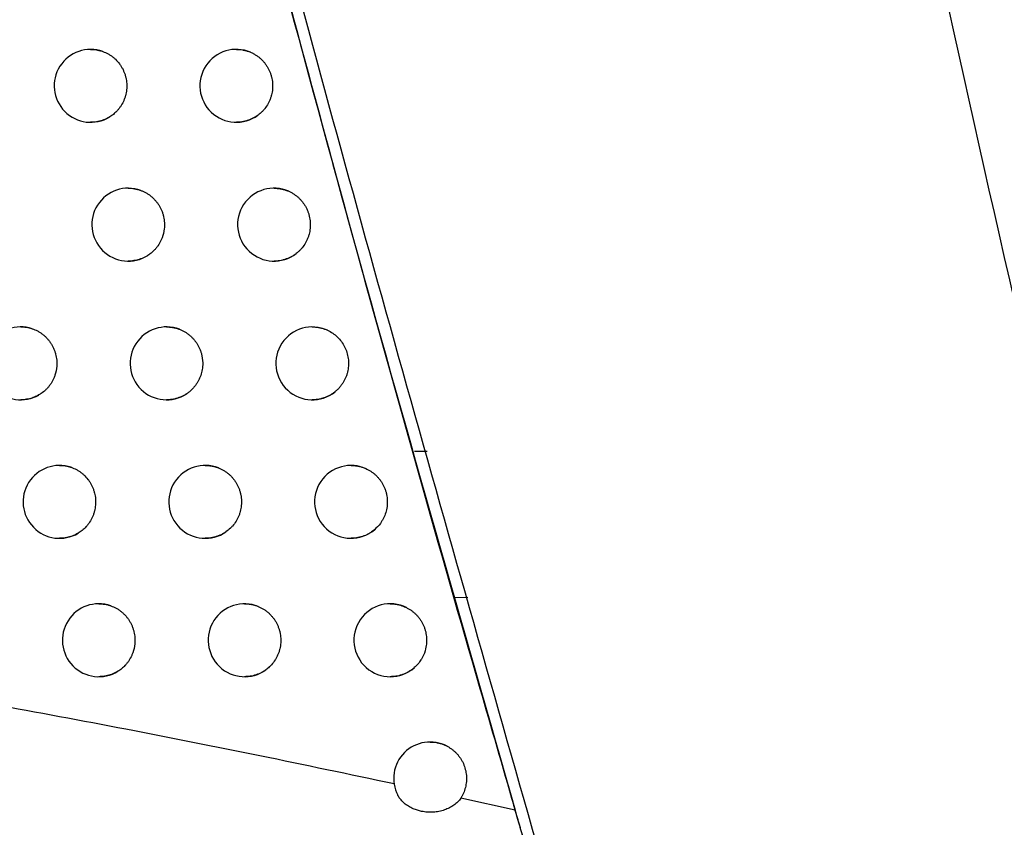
# Model space of a CAD drawing. Header units: millimetres. Extents: x -0.201 to 0.721, y -0.195 to 0.483.
# Tile 143 of 188: x 0.277 to 0.291, y 0.108 to 0.119. Entities that reach past the tile are written whole.
import ezdxf

# ---------------------------------------------------------------- set-up
doc = ezdxf.new("R2010")
doc.units = ezdxf.units.MM

msp = doc.modelspace()

# ---------------------------------------------------------------- linework, layer by layer
at = {"color": 7, "linetype": 'Continuous', "lineweight": 25}
for p, q in [((0.282599, 0.113187), (0.282774, 0.113188)), ((0.283152, 0.111181), (0.283332, 0.111184)), ((0.28398, 0.108264), (0.283233, 0.108427))]:
    msp.add_line(p, q, dxfattribs=at)
for centre, radius, start, end in [((0.278154, 0.118199), 0.0005000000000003, 70.478979, 301.635888), ((0.280154, 0.118199), 0.0005, 66.932965, 306.230404), ((0.278671, 0.116295), 0.0005, 69.883685, 302.608176), ((0.280671, 0.116295), 0.0005, 66.124962, 307.404233), ((0.277196, 0.114392), 0.0005, 72.022951, 299.777737), ((0.279196, 0.114392), 0.0004999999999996, 69.251924, 303.615445), ((0.281196, 0.114392), 0.0005000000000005, 65.263856, 308.628179), ((0.277727, 0.112492), 0.0004999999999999, 71.512085, 300.671854), ((0.279727, 0.112492), 0.0005, 68.581297, 304.659744), ((0.281727, 0.112492), 0.0005, 64.345384, 309.906084), ((0.278267, 0.110594), 0.0005, 70.97091, 301.595292), ((0.280267, 0.110594), 0.0005, 67.869175, 305.743342), ((0.282267, 0.110594), 0.0004999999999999, 63.364736, 311.242322), ((0.282813, 0.108698), 0.0004999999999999, 62.316445, 207.444003)]:
    msp.add_arc(centre, radius, start, end, dxfattribs=at)
for points, knots in [([(0.2999916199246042, 0.0810056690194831), (0.2990475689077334, 0.0841585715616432), (0.2971384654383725, 0.0905345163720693), (0.2945060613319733, 0.1002047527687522), (0.2920358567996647, 0.109998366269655), (0.2897658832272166, 0.1198475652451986), (0.2876940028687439, 0.1297388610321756), (0.2858216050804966, 0.1396656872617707), (0.2841483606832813, 0.1496265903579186), (0.2826752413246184, 0.1596260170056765), (0.2811181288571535, 0.1719227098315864), (0.2796582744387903, 0.1865373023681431), (0.2785527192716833, 0.203495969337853), (0.2779812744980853, 0.2205161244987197), (0.2780897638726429, 0.2318817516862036), (0.2781440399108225, 0.2375678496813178)], [0, 0, 0, 0, 0.062201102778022, 0.1257859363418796, 0.1893965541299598, 0.2530847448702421, 0.3167987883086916, 0.3803835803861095, 0.4439938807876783, 0.5076814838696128, 0.5713950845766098, 0.6782397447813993, 0.7852056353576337, 0.8925407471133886, 1, 1, 1, 1]), ([(0.2822112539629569, 0.2355331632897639), (0.2821744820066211, 0.2322850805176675), (0.2820996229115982, 0.2256727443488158), (0.2822386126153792, 0.2156943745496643), (0.2825701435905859, 0.2055992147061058), (0.2831114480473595, 0.1955059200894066), (0.2838571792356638, 0.1854271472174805), (0.284807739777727, 0.1753698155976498), (0.2859623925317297, 0.1653353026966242), (0.2873220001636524, 0.1553194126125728), (0.2891902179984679, 0.1433895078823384), (0.2917252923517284, 0.1295738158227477), (0.2951351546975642, 0.1139107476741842), (0.2990207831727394, 0.0983278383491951), (0.3020386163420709, 0.0880436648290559), (0.3035483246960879, 0.0828988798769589)], [0, 0, 0, 0, 0.0629734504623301, 0.1281992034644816, 0.1934519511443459, 0.2587859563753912, 0.324147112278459, 0.389372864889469, 0.4546256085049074, 0.5199596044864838, 0.58532075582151, 0.6887198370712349, 0.7922265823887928, 0.8960587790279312, 1, 1, 1, 1]), ([(0.2842769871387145, 0.1077948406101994), (0.2830446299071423, 0.1121191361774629), (0.2805789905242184, 0.1207709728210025), (0.2774495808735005, 0.1333983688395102), (0.2747030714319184, 0.1456206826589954), (0.2731866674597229, 0.1535019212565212), (0.2724282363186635, 0.1574437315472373)], [0, 0, 0, 0, 0.2640831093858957, 0.5283644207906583, 0.7641109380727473, 0.9999999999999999, 0.9999999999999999, 0.9999999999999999, 0.9999999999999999]), ([(0.2726843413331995, 0.1552704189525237), (0.27340486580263, 0.1515972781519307), (0.2748636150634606, 0.1441607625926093), (0.2774187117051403, 0.1328855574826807), (0.2802769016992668, 0.1214370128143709), (0.2825381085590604, 0.1132217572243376), (0.283805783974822, 0.1088630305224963), (0.2839610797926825, 0.108329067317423)], [0, 0, 0, 0, 0.2325905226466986, 0.4708948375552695, 0.7181075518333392, 0.9654669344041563, 1, 1, 1, 1]), ([(0.2765214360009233, 0.1369194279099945), (0.2775712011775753, 0.132492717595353), (0.2792347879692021, 0.1254776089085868), (0.2817783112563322, 0.1159382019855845), (0.2832460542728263, 0.1108223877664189), (0.2839800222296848, 0.1082641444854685)], [0, 0, 0, 0, 0.4609146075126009, 0.7304218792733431, 1, 1, 1, 1]), ([(0.2781543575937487, 0.1186990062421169), (0.2781675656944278, 0.1186987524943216), (0.278195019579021, 0.1186982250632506), (0.2782367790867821, 0.1186928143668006), (0.2782795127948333, 0.1186840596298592), (0.2783074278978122, 0.1186749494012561), (0.2783214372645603, 0.1186703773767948)], [0, 0, 0, 0, 0.2330456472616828, 0.4844003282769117, 0.7412431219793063, 1, 1, 1, 1]), ([(0.2783214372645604, 0.1186703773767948), (0.2783464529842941, 0.1186601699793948), (0.2783843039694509, 0.1186447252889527), (0.278431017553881, 0.1186155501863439), (0.278464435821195, 0.1185908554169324), (0.2785058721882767, 0.1185543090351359), (0.2785427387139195, 0.1185125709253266), (0.2785740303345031, 0.1184666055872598), (0.2785945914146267, 0.1184302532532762), (0.2786120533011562, 0.1183924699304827), (0.2786265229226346, 0.1183529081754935), (0.2786376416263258, 0.1183123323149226), (0.2786453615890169, 0.1182711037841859), (0.2786496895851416, 0.1182295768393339), (0.2786506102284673, 0.1181873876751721), (0.2786471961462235, 0.1181316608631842), (0.2786369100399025, 0.1180765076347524), (0.2786200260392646, 0.1180233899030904), (0.2785987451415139, 0.1179718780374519), (0.2785712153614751, 0.1179234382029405), (0.2785381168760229, 0.1178791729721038), (0.2785129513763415, 0.1178508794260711), (0.2784813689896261, 0.1178203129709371), (0.2784502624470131, 0.117795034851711), (0.2784250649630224, 0.1177788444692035), (0.2784166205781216, 0.1177734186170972)], [0, 0, 0, 0, 0.0731840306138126, 0.1107338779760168, 0.1485599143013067, 0.1851890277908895, 0.259290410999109, 0.2971154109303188, 0.3337541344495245, 0.3706489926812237, 0.4079404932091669, 0.4457752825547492, 0.4824253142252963, 0.5193316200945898, 0.5566348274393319, 0.5944817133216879, 0.6677168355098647, 0.7052927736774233, 0.7431451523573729, 0.8166401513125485, 0.8539451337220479, 0.8917943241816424, 0.9186484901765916, 0.9727368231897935, 1, 1, 1, 1]), ([(0.2801543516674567, 0.1186990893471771), (0.2801682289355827, 0.1186987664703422), (0.2801963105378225, 0.1186981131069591), (0.280238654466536, 0.1186925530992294), (0.2802811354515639, 0.1186834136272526), (0.2803185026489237, 0.1186720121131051), (0.2803411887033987, 0.1186628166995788), (0.2803502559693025, 0.1186591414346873)], [0, 0, 0, 0, 0.2072455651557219, 0.4193755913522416, 0.6361670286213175, 0.8545815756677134, 1, 1, 1, 1]), ([(0.2803502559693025, 0.1186591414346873), (0.2803625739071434, 0.1186535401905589), (0.280387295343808, 0.1186422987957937), (0.2804227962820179, 0.1186213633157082), (0.2804569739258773, 0.1185973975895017), (0.280488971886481, 0.1185705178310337), (0.2805184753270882, 0.1185411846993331), (0.2805453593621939, 0.1185096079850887), (0.2805698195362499, 0.1184754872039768), (0.2805913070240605, 0.1184394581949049), (0.2806096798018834, 0.1184018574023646), (0.2806248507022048, 0.1183630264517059), (0.280636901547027, 0.1183226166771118), (0.2806455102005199, 0.1182814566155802), (0.2806524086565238, 0.118225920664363), (0.280652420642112, 0.1181696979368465), (0.2806454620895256, 0.1181142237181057), (0.2806368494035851, 0.1180733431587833), (0.2806249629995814, 0.1180334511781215), (0.2806096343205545, 0.1179942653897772), (0.2805850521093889, 0.1179443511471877), (0.2805543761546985, 0.1178977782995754), (0.2805183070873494, 0.1178558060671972), (0.2804867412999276, 0.1178244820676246), (0.2804627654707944, 0.1178058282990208), (0.2804498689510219, 0.1177957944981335)], [0, 0, 0, 0, 0.0389950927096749, 0.0782610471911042, 0.1183811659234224, 0.158796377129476, 0.1979327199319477, 0.2373426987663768, 0.2771764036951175, 0.3175904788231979, 0.3567372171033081, 0.3961576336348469, 0.436001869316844, 0.4764266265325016, 0.5154427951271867, 0.5948005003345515, 0.635236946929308, 0.6742560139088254, 0.713546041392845, 0.753690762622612, 0.7941308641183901, 0.8723603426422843, 0.9124992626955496, 0.9529336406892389, 1, 1, 1, 1]), ([(0.2784166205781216, 0.1177734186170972), (0.2784055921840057, 0.1177669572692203), (0.278383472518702, 0.1177539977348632), (0.2783483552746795, 0.1177377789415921), (0.2783118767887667, 0.1177240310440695), (0.27827321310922, 0.1177128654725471), (0.2782326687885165, 0.1177047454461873), (0.2781926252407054, 0.1176998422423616), (0.2781664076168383, 0.1176995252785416), (0.2781543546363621, 0.1176993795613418)], [0, 0, 0, 0, 0.1383770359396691, 0.2775430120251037, 0.4191570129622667, 0.561604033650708, 0.7146992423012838, 0.8688392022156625, 1, 1, 1, 1]), ([(0.2804498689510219, 0.1177957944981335), (0.2804418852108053, 0.1177901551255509), (0.2804225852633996, 0.1177765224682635), (0.2803901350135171, 0.1177575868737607), (0.2803523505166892, 0.1177393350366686), (0.2803127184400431, 0.1177242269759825), (0.2802718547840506, 0.1177124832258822), (0.2802302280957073, 0.1177043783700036), (0.2801910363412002, 0.1176997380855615), (0.2801656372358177, 0.1176995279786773), (0.2801543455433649, 0.1176994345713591)], [0, 0, 0, 0, 0.0924115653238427, 0.2233963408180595, 0.3552675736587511, 0.4899142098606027, 0.625511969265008, 0.7586513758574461, 0.8927035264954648, 1, 1, 1, 1]), ([(0.2786712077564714, 0.1167946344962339), (0.2786846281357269, 0.1167943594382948), (0.2787123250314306, 0.1167937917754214), (0.2787543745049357, 0.1167883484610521), (0.2787971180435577, 0.1167792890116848), (0.2788266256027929, 0.1167702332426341), (0.2788418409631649, 0.1167647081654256), (0.278843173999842, 0.1167642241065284)], [0, 0, 0, 0, 0.229803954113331, 0.4742679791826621, 0.7241106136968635, 0.9758289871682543, 1, 1, 1, 1]), ([(0.278843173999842, 0.1167642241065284), (0.2788556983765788, 0.1167592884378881), (0.2788808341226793, 0.1167493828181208), (0.2789171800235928, 0.1167303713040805), (0.278952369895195, 0.1167082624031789), (0.278985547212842, 0.1166831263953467), (0.2790163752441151, 0.1166554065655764), (0.2790447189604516, 0.1166253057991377), (0.2790707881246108, 0.1165925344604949), (0.279094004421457, 0.1165576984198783), (0.2791142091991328, 0.1165211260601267), (0.2791312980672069, 0.116483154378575), (0.2791453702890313, 0.1164434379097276), (0.2791560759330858, 0.1164027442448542), (0.2791633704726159, 0.1163614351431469), (0.2791672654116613, 0.1163198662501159), (0.2791677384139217, 0.1162776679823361), (0.2791627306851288, 0.1162079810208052), (0.279146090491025, 0.1161391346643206), (0.2791135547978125, 0.1160628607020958), (0.2790854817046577, 0.11601471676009), (0.2790518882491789, 0.1159707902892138), (0.2790210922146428, 0.1159370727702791), (0.2789844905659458, 0.1159035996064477), (0.2789553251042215, 0.1158835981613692), (0.2789406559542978, 0.1158735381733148)], [0, 0, 0, 0, 0.0369579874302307, 0.0741726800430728, 0.1121969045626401, 0.1505008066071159, 0.1875926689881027, 0.2249438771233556, 0.2626966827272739, 0.3009995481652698, 0.3381009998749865, 0.3754618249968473, 0.4132243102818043, 0.4515369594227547, 0.4886494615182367, 0.5260214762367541, 0.5637954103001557, 0.6021198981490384, 0.7141291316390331, 0.7524587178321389, 0.8266092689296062, 0.864655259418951, 0.9029812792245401, 0.9512031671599, 1, 1, 1, 1]), ([(0.2806712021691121, 0.1167947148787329), (0.2806852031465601, 0.1167943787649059), (0.2807133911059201, 0.1167937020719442), (0.280755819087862, 0.1167881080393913), (0.2807982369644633, 0.1167789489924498), (0.2808377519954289, 0.116766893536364), (0.2808624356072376, 0.1167565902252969), (0.2808735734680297, 0.1167519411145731)], [0, 0, 0, 0, 0.2020218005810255, 0.4067274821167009, 0.6159301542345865, 0.8266981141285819, 1, 1, 1, 1]), ([(0.2808735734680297, 0.1167519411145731), (0.2808858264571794, 0.1167461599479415), (0.2809104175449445, 0.1167345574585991), (0.2809456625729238, 0.1167131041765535), (0.2809795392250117, 0.1166886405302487), (0.2810111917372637, 0.1166612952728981), (0.2810403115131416, 0.1166315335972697), (0.2810667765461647, 0.1165995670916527), (0.2810907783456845, 0.1165650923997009), (0.2811117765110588, 0.1165287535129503), (0.2811296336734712, 0.1164908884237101), (0.2811442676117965, 0.1164518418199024), (0.2811557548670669, 0.1164112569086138), (0.2811664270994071, 0.1163564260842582), (0.2811702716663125, 0.1163003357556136), (0.2811671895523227, 0.1162444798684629), (0.2811613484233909, 0.1162027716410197), (0.2811521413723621, 0.1161620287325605), (0.2811396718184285, 0.1161223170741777), (0.2811237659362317, 0.1160833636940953), (0.2810984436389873, 0.1160338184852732), (0.2810670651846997, 0.1159877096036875), (0.2810303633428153, 0.115946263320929), (0.2810024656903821, 0.1159194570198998), (0.2809831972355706, 0.1159041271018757), (0.2809749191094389, 0.1158975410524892)], [0, 0, 0, 0, 0.0396543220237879, 0.0795840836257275, 0.120382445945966, 0.1614808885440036, 0.2012788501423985, 0.2413550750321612, 0.2818621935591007, 0.3229595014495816, 0.3627678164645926, 0.4028544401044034, 0.4433720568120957, 0.484480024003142, 0.5640366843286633, 0.6048558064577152, 0.6459751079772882, 0.6856524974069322, 0.7256054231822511, 0.7664274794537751, 0.8075499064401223, 0.8870985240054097, 0.9279142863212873, 0.9690304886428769, 1, 1, 1, 1]), ([(0.2789406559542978, 0.1158735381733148), (0.2789291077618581, 0.1158665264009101), (0.2789059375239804, 0.1158524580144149), (0.2788689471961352, 0.115834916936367), (0.2788303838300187, 0.1158201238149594), (0.2787902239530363, 0.1158084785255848), (0.2787489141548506, 0.1158002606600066), (0.2787090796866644, 0.1157954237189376), (0.2786830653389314, 0.1157951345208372), (0.278671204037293, 0.1157950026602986)], [0, 0, 0, 0, 0.141899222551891, 0.2847059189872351, 0.4303424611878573, 0.5769453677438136, 0.7253526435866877, 0.8747739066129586, 1, 1, 1, 1]), ([(0.2809749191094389, 0.1158975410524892), (0.2809641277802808, 0.1158896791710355), (0.2809421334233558, 0.1158736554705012), (0.2809065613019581, 0.1158529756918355), (0.2808687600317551, 0.1158347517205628), (0.2808291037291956, 0.1158196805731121), (0.2807882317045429, 0.1158079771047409), (0.2807466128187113, 0.1157999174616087), (0.280707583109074, 0.115795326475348), (0.2806823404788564, 0.1157951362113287), (0.280671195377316, 0.1157950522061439)], [0, 0, 0, 0, 0.122249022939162, 0.2491619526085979, 0.3769351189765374, 0.5074028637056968, 0.6387945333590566, 0.7676649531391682, 0.8974196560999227, 1, 1, 1, 1]), ([(0.2771955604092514, 0.114892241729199), (0.2772074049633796, 0.114892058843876), (0.2772325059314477, 0.11489167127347), (0.2772709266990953, 0.1148871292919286), (0.2773107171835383, 0.114879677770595), (0.2773367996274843, 0.1148718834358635), (0.2773498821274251, 0.1148679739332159)], [0, 0, 0, 0, 0.2269336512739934, 0.4809175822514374, 0.7396372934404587, 1, 1, 1, 1]), ([(0.2773498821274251, 0.1148679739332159), (0.2773750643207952, 0.1148584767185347), (0.2774131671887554, 0.1148441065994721), (0.2774604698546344, 0.1148162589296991), (0.2774944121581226, 0.114792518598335), (0.2775260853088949, 0.1147660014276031), (0.2775553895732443, 0.1147370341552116), (0.2775825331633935, 0.1147053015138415), (0.2776069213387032, 0.1146713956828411), (0.2776283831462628, 0.1146356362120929), (0.2776468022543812, 0.1145983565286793), (0.2776622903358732, 0.1145592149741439), (0.2776744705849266, 0.1145189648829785), (0.2776832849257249, 0.1144779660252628), (0.2776887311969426, 0.1144365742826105), (0.2776908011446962, 0.1143944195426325), (0.2776884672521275, 0.1143245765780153), (0.2776745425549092, 0.1142551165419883), (0.2776450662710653, 0.1141775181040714), (0.2776189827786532, 0.1141282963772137), (0.2775872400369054, 0.1140831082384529), (0.2775614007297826, 0.1140522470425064), (0.2775253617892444, 0.1140157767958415), (0.2774865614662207, 0.1139841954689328), (0.2774546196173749, 0.1139648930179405), (0.2774438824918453, 0.1139584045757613)], [0, 0, 0, 0, 0.0712732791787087, 0.1078427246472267, 0.1446811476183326, 0.1803539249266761, 0.2162761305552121, 0.2525845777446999, 0.2894220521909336, 0.325103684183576, 0.3610347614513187, 0.3973521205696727, 0.4341985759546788, 0.4698912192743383, 0.505833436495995, 0.5421621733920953, 0.5790203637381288, 0.6867475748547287, 0.7236117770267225, 0.7951903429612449, 0.8315225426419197, 0.8683847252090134, 0.9009145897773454, 0.9666928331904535, 1, 1, 1, 1]), ([(0.2791955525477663, 0.1148923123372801), (0.2792091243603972, 0.1148920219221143), (0.2792369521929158, 0.1148914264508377), (0.2792791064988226, 0.1148859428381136), (0.2793217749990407, 0.1148768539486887), (0.2793529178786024, 0.1148673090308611), (0.2793697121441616, 0.1148610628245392), (0.2793726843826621, 0.1148599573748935)], [0, 0, 0, 0, 0.2253224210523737, 0.4620042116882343, 0.7038921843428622, 0.9475950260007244, 1, 1, 1, 1]), ([(0.279372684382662, 0.1148599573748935), (0.279385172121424, 0.1148548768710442), (0.2794102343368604, 0.1148446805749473), (0.2794464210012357, 0.114825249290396), (0.2794814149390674, 0.1148027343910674), (0.2795143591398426, 0.1147772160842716), (0.279544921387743, 0.1147491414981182), (0.2795729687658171, 0.1147187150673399), (0.2795987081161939, 0.1146856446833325), (0.2796215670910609, 0.1146505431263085), (0.2796413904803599, 0.1146137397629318), (0.2796580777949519, 0.1145755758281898), (0.2796717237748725, 0.1145356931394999), (0.2796887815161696, 0.1144679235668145), (0.2796945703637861, 0.1143971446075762), (0.2796887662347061, 0.1143278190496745), (0.2796795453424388, 0.1142727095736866), (0.2796635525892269, 0.1142190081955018), (0.2796411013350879, 0.1141680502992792), (0.2796211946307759, 0.1141314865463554), (0.2795984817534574, 0.1140969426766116), (0.2795727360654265, 0.1140641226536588), (0.2795432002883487, 0.1140325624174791), (0.2795099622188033, 0.1140025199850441), (0.2794849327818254, 0.113984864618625), (0.2794723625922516, 0.1139759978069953)], [0, 0, 0, 0, 0.0374485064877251, 0.0751571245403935, 0.1136860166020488, 0.1524982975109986, 0.1900824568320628, 0.227929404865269, 0.2661832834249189, 0.3049945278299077, 0.3425882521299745, 0.3804447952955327, 0.4187083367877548, 0.4575293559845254, 0.571009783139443, 0.6098423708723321, 0.6473150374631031, 0.7235337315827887, 0.762371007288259, 0.7999752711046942, 0.8378426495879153, 0.876117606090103, 0.9149509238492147, 0.9572869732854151, 1, 1, 1, 1]), ([(0.2811955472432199, 0.1148923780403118), (0.2811955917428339, 0.1148923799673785), (0.2812096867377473, 0.1148929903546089), (0.2812380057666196, 0.1148908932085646), (0.2812804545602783, 0.1148858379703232), (0.2813228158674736, 0.1148765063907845), (0.2813646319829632, 0.1148637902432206), (0.2813914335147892, 0.1148522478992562), (0.28140476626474, 0.1148465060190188)], [0, 0, 0, 0, 0.0006207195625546, 0.1966093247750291, 0.3939653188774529, 0.5956555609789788, 0.7988539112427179, 1, 1, 1, 1]), ([(0.28140476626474, 0.1148465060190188), (0.281428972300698, 0.114833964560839), (0.2814655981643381, 0.1148149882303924), (0.2815098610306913, 0.1147815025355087), (0.2815411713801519, 0.1147537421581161), (0.2815794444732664, 0.1147134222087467), (0.2816126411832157, 0.1146683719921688), (0.2816398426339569, 0.1146196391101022), (0.2816629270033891, 0.1145687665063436), (0.2816796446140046, 0.1145151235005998), (0.2816895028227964, 0.114460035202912), (0.2816947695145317, 0.1144043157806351), (0.2816931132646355, 0.1143481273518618), (0.2816845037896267, 0.1142928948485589), (0.2816746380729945, 0.1142522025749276), (0.2816615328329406, 0.1142126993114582), (0.2816450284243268, 0.1141740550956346), (0.2816249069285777, 0.1141361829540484), (0.2816011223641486, 0.1140994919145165), (0.2815734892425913, 0.1140643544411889), (0.2815425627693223, 0.1140312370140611), (0.2815193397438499, 0.1140116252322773), (0.2815076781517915, 0.1140017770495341)], [0, 0, 0, 0, 0.080967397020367, 0.1225108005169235, 0.1643597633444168, 0.2048845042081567, 0.2868668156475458, 0.3287146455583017, 0.3692496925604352, 0.451252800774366, 0.4931112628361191, 0.5336564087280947, 0.6156802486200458, 0.6575496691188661, 0.6980967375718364, 0.7389274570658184, 0.7801975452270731, 0.8220695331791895, 0.865629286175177, 0.9095416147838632, 0.954575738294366, 1, 1, 1, 1]), ([(0.2774438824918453, 0.1139584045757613), (0.2774339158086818, 0.1139529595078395), (0.2774139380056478, 0.1139420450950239), (0.2773825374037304, 0.11392826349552), (0.2773501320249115, 0.1139164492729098), (0.2773143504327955, 0.1139061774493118), (0.2772752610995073, 0.1138982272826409), (0.2772347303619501, 0.1138931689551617), (0.2772080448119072, 0.1138927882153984), (0.277195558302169, 0.1138926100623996)], [0, 0, 0, 0, 0.1306314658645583, 0.2618453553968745, 0.3948506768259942, 0.528461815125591, 0.6915006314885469, 0.8556492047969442, 1, 1, 1, 1]), ([(0.2794723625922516, 0.1139759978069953), (0.2794709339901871, 0.1139750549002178), (0.2794579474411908, 0.113966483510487), (0.2794325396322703, 0.1139514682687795), (0.2793947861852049, 0.1139331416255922), (0.279355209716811, 0.1139179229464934), (0.2793143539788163, 0.1139060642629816), (0.2792726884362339, 0.1138978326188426), (0.2792330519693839, 0.1138930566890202), (0.2792072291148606, 0.1138927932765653), (0.2791955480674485, 0.1138926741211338)], [0, 0, 0, 0, 0.0174419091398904, 0.1585537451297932, 0.300616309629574, 0.4456516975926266, 0.5917043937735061, 0.7355472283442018, 0.8803739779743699, 1, 1, 1, 1]), ([(0.2815076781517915, 0.1140017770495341), (0.2814940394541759, 0.1139915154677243), (0.2814693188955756, 0.1139729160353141), (0.2814305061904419, 0.1139504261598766), (0.2813926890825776, 0.113932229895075), (0.2813530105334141, 0.1139171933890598), (0.2813121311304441, 0.1139055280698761), (0.2812705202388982, 0.1138975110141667), (0.2812316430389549, 0.1138929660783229), (0.2812065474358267, 0.113892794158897), (0.2811955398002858, 0.1138927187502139)], [0, 0, 0, 0, 0.1512893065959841, 0.274216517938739, 0.3979781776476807, 0.5243547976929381, 0.6516284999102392, 0.7763326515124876, 0.9018932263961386, 0.9999999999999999, 0.9999999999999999, 0.9999999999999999, 0.9999999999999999]), ([(0.27772739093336, 0.1129919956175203), (0.2777397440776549, 0.1129917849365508), (0.2777656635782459, 0.1129913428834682), (0.2778052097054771, 0.1129865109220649), (0.2778459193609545, 0.1129786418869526), (0.2778725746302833, 0.1129704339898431), (0.2778859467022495, 0.1129663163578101)], [0, 0, 0, 0, 0.2301365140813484, 0.4828749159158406, 0.7405753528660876, 1, 1, 1, 1]), ([(0.2778859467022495, 0.1129663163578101), (0.2779110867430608, 0.1129565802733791), (0.2779491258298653, 0.1129418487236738), (0.2779962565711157, 0.1129135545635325), (0.2780300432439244, 0.112889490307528), (0.2780720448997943, 0.1128537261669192), (0.2781095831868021, 0.1128126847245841), (0.2781416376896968, 0.112767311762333), (0.2781628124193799, 0.1127313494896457), (0.2781809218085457, 0.1126938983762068), (0.2781960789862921, 0.1126546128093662), (0.2782079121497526, 0.1126142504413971), (0.2782163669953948, 0.112573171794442), (0.2782214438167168, 0.1125317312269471), (0.2782231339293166, 0.1124895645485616), (0.278220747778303, 0.1124337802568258), (0.2782114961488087, 0.112378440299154), (0.2781956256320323, 0.1123250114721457), (0.2781753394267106, 0.1122731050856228), (0.2781487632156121, 0.1122241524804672), (0.2781165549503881, 0.1121792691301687), (0.2780910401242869, 0.1121494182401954), (0.2780568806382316, 0.1121153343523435), (0.2780213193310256, 0.112086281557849), (0.2779922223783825, 0.1120681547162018), (0.2779824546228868, 0.1120620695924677)], [0, 0, 0, 0, 0.0720459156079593, 0.1090117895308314, 0.1462495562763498, 0.1823090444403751, 0.2552580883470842, 0.2924949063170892, 0.3285632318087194, 0.3648837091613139, 0.4015946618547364, 0.4388404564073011, 0.4749195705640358, 0.5112509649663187, 0.5479730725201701, 0.5852303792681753, 0.6573252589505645, 0.6943161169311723, 0.7315790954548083, 0.8039313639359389, 0.8406562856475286, 0.8779169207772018, 0.9081455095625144, 0.9691647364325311, 1, 1, 1, 1]), ([(0.2797273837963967, 0.1129920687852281), (0.2797410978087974, 0.1129917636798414), (0.2797690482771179, 0.1129911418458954), (0.2798113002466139, 0.1129856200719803), (0.279853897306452, 0.1129765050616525), (0.2798867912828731, 0.1129664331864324), (0.279905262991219, 0.1129593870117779), (0.2799099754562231, 0.1129575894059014)], [0, 0, 0, 0, 0.2205565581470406, 0.4495153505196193, 0.6835091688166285, 0.9192574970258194, 0.9999999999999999, 0.9999999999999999, 0.9999999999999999, 0.9999999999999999]), ([(0.281727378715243, 0.1129920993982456), (0.2817275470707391, 0.1129921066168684), (0.2817417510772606, 0.112992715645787), (0.2817701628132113, 0.1129906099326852), (0.2818125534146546, 0.1129855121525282), (0.2818548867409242, 0.1129762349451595), (0.2818908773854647, 0.112965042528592), (0.2819205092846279, 0.1129536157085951), (0.281936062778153, 0.1129464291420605), (0.2819438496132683, 0.1129428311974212)], [0, 0, 0, 0, 0.0022641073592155, 0.1910207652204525, 0.381094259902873, 0.5753407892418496, 0.7710388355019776, 0.8853709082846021, 1, 1, 1, 1]), ([(0.2799099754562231, 0.1129575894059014), (0.2799224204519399, 0.1129523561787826), (0.2799473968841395, 0.1129418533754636), (0.2799834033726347, 0.1129219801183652), (0.2800181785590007, 0.1128990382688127), (0.280050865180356, 0.1128731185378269), (0.2800811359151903, 0.1128446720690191), (0.2801088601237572, 0.1128139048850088), (0.2801342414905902, 0.1127805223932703), (0.2801567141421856, 0.1127451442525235), (0.2801761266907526, 0.1127081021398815), (0.2801923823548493, 0.1126697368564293), (0.2802055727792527, 0.1126296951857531), (0.2802185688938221, 0.1125753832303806), (0.2802248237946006, 0.1125195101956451), (0.2802241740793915, 0.1124635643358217), (0.280220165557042, 0.1124216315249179), (0.2802127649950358, 0.1123805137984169), (0.2802020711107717, 0.1123402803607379), (0.2801879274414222, 0.1123006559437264), (0.2801705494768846, 0.1122625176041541), (0.2801434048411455, 0.1122140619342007), (0.2801102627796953, 0.1121694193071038), (0.2800638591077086, 0.1121204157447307), (0.2800322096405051, 0.112096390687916), (0.2800117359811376, 0.1120808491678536)], [0, 0, 0, 0, 0.0379695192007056, 0.076202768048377, 0.115267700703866, 0.1546199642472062, 0.1927270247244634, 0.2311005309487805, 0.2698866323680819, 0.3092378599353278, 0.3473544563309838, 0.3857375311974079, 0.4245332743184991, 0.4638942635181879, 0.5400709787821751, 0.579155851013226, 0.6185281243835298, 0.6565210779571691, 0.6947778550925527, 0.7338667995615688, 0.7732433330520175, 0.8112316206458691, 0.888499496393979, 0.9278716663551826, 1, 1, 1, 1]), ([(0.2819438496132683, 0.1129428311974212), (0.2819678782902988, 0.1129298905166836), (0.2820042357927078, 0.1129103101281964), (0.2820480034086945, 0.1128760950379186), (0.2820788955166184, 0.1128478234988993), (0.2821071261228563, 0.1128171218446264), (0.282132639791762, 0.1127843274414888), (0.2821556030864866, 0.1127490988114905), (0.2821754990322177, 0.1127121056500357), (0.282192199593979, 0.1126736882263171), (0.2822056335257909, 0.1126341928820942), (0.2822158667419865, 0.1125932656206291), (0.2822226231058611, 0.1125517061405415), (0.2822258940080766, 0.1125098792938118), (0.2822257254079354, 0.1124681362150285), (0.2822220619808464, 0.1124261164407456), (0.282212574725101, 0.1123711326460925), (0.2821962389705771, 0.112317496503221), (0.2821735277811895, 0.1122666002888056), (0.2821533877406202, 0.1122303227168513), (0.2821161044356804, 0.1121735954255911), (0.2820773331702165, 0.112136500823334), (0.2820481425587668, 0.1121085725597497)], [0, 0, 0, 0, 0.0825483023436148, 0.1249028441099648, 0.1675689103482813, 0.2088849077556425, 0.2504897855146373, 0.2925420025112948, 0.3352069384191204, 0.3765331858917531, 0.4181483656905, 0.4602109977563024, 0.5028865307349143, 0.5442224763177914, 0.5858475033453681, 0.6279202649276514, 0.6706063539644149, 0.753196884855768, 0.7955731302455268, 0.8382611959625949, 0.8782279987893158, 1, 1, 1, 1]), ([(0.2779824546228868, 0.1120620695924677), (0.2779719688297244, 0.1120561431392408), (0.2779509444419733, 0.1120442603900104), (0.2779177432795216, 0.1120293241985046), (0.2778833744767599, 0.1120165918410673), (0.2778462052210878, 0.1120058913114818), (0.2778064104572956, 0.1119978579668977), (0.2777661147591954, 0.1119928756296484), (0.2777396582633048, 0.1119925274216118), (0.2777273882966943, 0.1119923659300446)], [0, 0, 0, 0, 0.1345001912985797, 0.2696776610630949, 0.4069467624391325, 0.5449252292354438, 0.7030683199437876, 0.8622893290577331, 1, 1, 1, 1]), ([(0.2800117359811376, 0.1120808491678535), (0.280007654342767, 0.1120780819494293), (0.2799921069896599, 0.1120675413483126), (0.2799638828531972, 0.1120509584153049), (0.2799261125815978, 0.1120326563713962), (0.2798865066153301, 0.1120174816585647), (0.2798456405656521, 0.1120056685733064), (0.2798039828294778, 0.1119974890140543), (0.2797645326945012, 0.1119927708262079), (0.2797388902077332, 0.1119925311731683), (0.2797273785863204, 0.1119924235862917)], [0, 0, 0, 0, 0.0487375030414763, 0.1856458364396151, 0.3234782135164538, 0.464201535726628, 0.6059147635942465, 0.7453118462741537, 0.8856634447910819, 1, 1, 1, 1]), ([(0.2820481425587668, 0.1121085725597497), (0.2820400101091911, 0.1121020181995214), (0.2820237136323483, 0.1120888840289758), (0.2819949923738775, 0.1120692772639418), (0.2819619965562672, 0.1120499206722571), (0.2819241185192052, 0.11203181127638), (0.2818844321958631, 0.1120167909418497), (0.2818435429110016, 0.1120051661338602), (0.2818019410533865, 0.1119971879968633), (0.2817632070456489, 0.1119926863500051), (0.2817382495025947, 0.1119925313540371), (0.2817273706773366, 0.1119924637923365)], [0, 0, 0, 0, 0.0896488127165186, 0.1796457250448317, 0.2986594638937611, 0.4184822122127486, 0.5408412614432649, 0.6640708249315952, 0.7846961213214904, 0.9061504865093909, 0.9999999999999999, 0.9999999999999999, 0.9999999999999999, 0.9999999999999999]), ([(0.2782666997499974, 0.1110938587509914), (0.2782795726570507, 0.1110936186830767), (0.2783063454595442, 0.1110931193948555), (0.2783470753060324, 0.1110879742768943), (0.2783887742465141, 0.1110796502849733), (0.2784160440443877, 0.1110709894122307), (0.2784297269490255, 0.1110666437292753)], [0, 0, 0, 0, 0.2329984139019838, 0.4845852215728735, 0.7413852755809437, 1, 1, 1, 1]), ([(0.2802666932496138, 0.1110939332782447), (0.2802805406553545, 0.1110936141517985), (0.2803086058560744, 0.1110929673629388), (0.2803509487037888, 0.111087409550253), (0.2803934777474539, 0.1110782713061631), (0.2804282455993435, 0.111067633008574), (0.2804484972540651, 0.1110596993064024), (0.2804550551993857, 0.1110571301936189)], [0, 0, 0, 0, 0.215538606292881, 0.4368424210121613, 0.6630115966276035, 0.890875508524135, 1, 1, 1, 1]), ([(0.2822666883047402, 0.111093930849), (0.2822669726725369, 0.1110939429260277), (0.2822812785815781, 0.1110945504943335), (0.2823097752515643, 0.1110924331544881), (0.2823521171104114, 0.1110873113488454), (0.2823943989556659, 0.1110780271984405), (0.2824316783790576, 0.1110664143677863), (0.282463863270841, 0.1110538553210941), (0.2824818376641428, 0.1110452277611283), (0.282490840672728, 0.1110409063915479)], [0, 0, 0, 0, 0.0036833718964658, 0.1853022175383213, 0.3681879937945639, 0.5550877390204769, 0.7433832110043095, 0.8714658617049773, 1, 1, 1, 1]), ([(0.2784297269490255, 0.1110666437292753), (0.2784548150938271, 0.1110566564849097), (0.2784927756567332, 0.1110415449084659), (0.2785397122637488, 0.1110127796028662), (0.2785733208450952, 0.1109883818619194), (0.278604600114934, 0.1109612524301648), (0.2786334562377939, 0.1109317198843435), (0.2786600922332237, 0.1108994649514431), (0.2786839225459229, 0.1108650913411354), (0.2787047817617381, 0.1108289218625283), (0.2787225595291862, 0.1107912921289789), (0.2787373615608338, 0.1107518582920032), (0.2787488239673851, 0.1107113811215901), (0.2787568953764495, 0.1106702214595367), (0.2787615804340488, 0.1106287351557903), (0.2787628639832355, 0.1105865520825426), (0.2787592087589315, 0.1105167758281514), (0.2787439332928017, 0.1104476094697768), (0.2787129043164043, 0.1103706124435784), (0.2786858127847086, 0.1103219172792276), (0.2786531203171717, 0.1102773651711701), (0.2786279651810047, 0.1102485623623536), (0.2785958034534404, 0.1102169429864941), (0.2785636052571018, 0.1101905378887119), (0.2785374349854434, 0.1101737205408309), (0.2785286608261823, 0.1101680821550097)], [0, 0, 0, 0, 0.0728875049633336, 0.1102851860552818, 0.147957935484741, 0.1844386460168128, 0.2211744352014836, 0.2583052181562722, 0.2959770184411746, 0.3324665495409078, 0.3692111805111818, 0.4063508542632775, 0.444031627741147, 0.480531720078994, 0.5172870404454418, 0.5544376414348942, 0.5921296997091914, 0.7022915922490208, 0.7399889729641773, 0.8131841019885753, 0.8503368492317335, 0.8880315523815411, 0.9158033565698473, 0.9717712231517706, 1, 1, 1, 1]), ([(0.2804550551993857, 0.1110571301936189), (0.2804674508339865, 0.1110517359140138), (0.2804923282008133, 0.1110409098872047), (0.2805281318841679, 0.111020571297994), (0.2805626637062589, 0.1109971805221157), (0.2805950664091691, 0.110970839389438), (0.280625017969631, 0.1109420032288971), (0.2806523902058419, 0.1109108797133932), (0.2806773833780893, 0.1108771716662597), (0.2806994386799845, 0.110841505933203), (0.2807184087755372, 0.1108042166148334), (0.280734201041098, 0.1107656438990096), (0.2807469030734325, 0.1107254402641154), (0.2807561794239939, 0.1106844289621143), (0.2807639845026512, 0.1106290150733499), (0.2807649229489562, 0.1105727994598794), (0.2807588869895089, 0.1105172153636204), (0.2807509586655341, 0.1104761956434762), (0.2807397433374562, 0.11043610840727), (0.2807250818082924, 0.1103966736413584), (0.2807072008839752, 0.1103587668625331), (0.2806794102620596, 0.1103106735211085), (0.280645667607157, 0.1102664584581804), (0.2806022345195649, 0.1102218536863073), (0.2805749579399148, 0.1102006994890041), (0.2805587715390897, 0.1101881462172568)], [0, 0, 0, 0, 0.0385352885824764, 0.07733823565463, 0.1169852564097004, 0.1569238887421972, 0.1955987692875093, 0.2345440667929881, 0.2739081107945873, 0.3138457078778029, 0.3525300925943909, 0.3914849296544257, 0.4308585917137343, 0.47080593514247, 0.509360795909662, 0.5877802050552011, 0.6277385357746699, 0.6662965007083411, 0.7051222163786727, 0.7447924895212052, 0.7847546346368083, 0.8233075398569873, 0.9017238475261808, 0.9416812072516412, 1, 1, 1, 1]), ([(0.282490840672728, 0.1110409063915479), (0.2825028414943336, 0.1110345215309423), (0.2825269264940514, 0.111021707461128), (0.2825612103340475, 0.1109985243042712), (0.2825939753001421, 0.1109724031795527), (0.2826243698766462, 0.1109435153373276), (0.2826521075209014, 0.1109123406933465), (0.2826770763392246, 0.1108790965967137), (0.2826994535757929, 0.1108434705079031), (0.2827187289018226, 0.1108061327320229), (0.2827347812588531, 0.1107674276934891), (0.2827475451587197, 0.1107277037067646), (0.2827570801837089, 0.1106866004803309), (0.2827651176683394, 0.1106312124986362), (0.2827662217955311, 0.1105750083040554), (0.2827603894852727, 0.1105193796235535), (0.2827473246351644, 0.1104507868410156), (0.2827226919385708, 0.1103844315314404), (0.282689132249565, 0.1103262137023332), (0.2826612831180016, 0.1102856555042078), (0.2826309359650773, 0.1102497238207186), (0.2826050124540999, 0.1102259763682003), (0.28259630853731, 0.1102180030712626)], [0, 0, 0, 0, 0.0420260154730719, 0.084343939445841, 0.1275824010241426, 0.1711388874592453, 0.2133171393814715, 0.255790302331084, 0.2987201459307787, 0.3422755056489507, 0.3844639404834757, 0.4269473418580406, 0.4698875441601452, 0.513453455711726, 0.5980702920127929, 0.6410201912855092, 0.6845962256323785, 0.8119403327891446, 0.8555177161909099, 0.8912842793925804, 0.9634982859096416, 1, 1, 1, 1]), ([(0.2785286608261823, 0.1101680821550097), (0.2785176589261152, 0.110161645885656), (0.2784955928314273, 0.1101487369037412), (0.2784605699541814, 0.1101325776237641), (0.2784241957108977, 0.1101188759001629), (0.2783855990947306, 0.1101077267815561), (0.2783450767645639, 0.1100996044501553), (0.2783050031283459, 0.110094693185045), (0.2782787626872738, 0.1100943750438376), (0.2782666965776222, 0.1100942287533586)], [0, 0, 0, 0, 0.1381724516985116, 0.2771272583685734, 0.4185089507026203, 0.5607163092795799, 0.7141028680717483, 0.8685362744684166, 1, 1, 1, 1]), ([(0.2805587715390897, 0.1101881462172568), (0.2805519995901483, 0.1101834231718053), (0.2805338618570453, 0.1101707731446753), (0.2805027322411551, 0.1101525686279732), (0.2804649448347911, 0.1101342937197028), (0.2804253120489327, 0.1101191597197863), (0.2803844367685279, 0.1101073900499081), (0.2803427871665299, 0.1100992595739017), (0.2803035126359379, 0.1100945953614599), (0.2802780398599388, 0.1100943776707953), (0.2802666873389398, 0.1100942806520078)], [0, 0, 0, 0, 0.0791249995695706, 0.2119254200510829, 0.3456236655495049, 0.4821322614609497, 0.6196037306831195, 0.7546706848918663, 0.890663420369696, 1, 1, 1, 1]), ([(0.28259630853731, 0.1102180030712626), (0.2825867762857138, 0.1102100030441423), (0.2825676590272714, 0.1101939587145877), (0.2825357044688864, 0.1101719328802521), (0.2825009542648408, 0.1101515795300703), (0.2824630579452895, 0.1101334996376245), (0.2824233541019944, 0.1101185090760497), (0.2823824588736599, 0.1101069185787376), (0.2823408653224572, 0.1100989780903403), (0.2823022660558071, 0.1100945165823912), (0.2822774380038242, 0.1100943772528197), (0.2822666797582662, 0.1100943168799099)], [0, 0, 0, 0, 0.1033437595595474, 0.2072594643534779, 0.3224428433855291, 0.4384102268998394, 0.5568364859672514, 0.6761070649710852, 0.7927507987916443, 0.9101968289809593, 0.9999999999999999, 0.9999999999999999, 0.9999999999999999, 0.9999999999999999]), ([(0.2823191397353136, 0.1086228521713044), (0.2817047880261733, 0.1087525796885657), (0.2804756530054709, 0.1090121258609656), (0.2786416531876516, 0.1093759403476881), (0.2768146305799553, 0.1097169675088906), (0.275604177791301, 0.1099152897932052), (0.2749986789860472, 0.1100144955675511)], [0, 0, 0, 0, 0.250432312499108, 0.5010405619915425, 0.7504079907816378, 1, 1, 1, 1]), ([(0.2828134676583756, 0.1091979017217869), (0.2828138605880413, 0.1091979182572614), (0.2828282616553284, 0.1091985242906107), (0.2828568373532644, 0.1091963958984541), (0.2828991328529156, 0.1091912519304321), (0.2829413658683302, 0.1091819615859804), (0.2829800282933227, 0.1091698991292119), (0.2830149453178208, 0.1091561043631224), (0.283035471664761, 0.1091458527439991), (0.2830457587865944, 0.1091407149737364)], [0, 0, 0, 0, 0.0048967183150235, 0.1794671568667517, 0.3552552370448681, 0.5349002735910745, 0.7158860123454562, 0.8576115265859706, 1, 1, 1, 1]), ([(0.2830457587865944, 0.1091407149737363), (0.2830576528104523, 0.1091341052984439), (0.2830815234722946, 0.1091208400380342), (0.283115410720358, 0.1090970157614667), (0.2831477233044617, 0.1090702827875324), (0.2831776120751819, 0.109040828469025), (0.2832047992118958, 0.1090091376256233), (0.2832291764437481, 0.1089754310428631), (0.2832509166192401, 0.1089393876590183), (0.2832756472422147, 0.1088892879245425), (0.2832940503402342, 0.1088362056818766), (0.2833056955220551, 0.1087814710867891), (0.2833127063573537, 0.1087260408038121), (0.283312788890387, 0.1086698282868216), (0.2833059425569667, 0.1086143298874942), (0.28329740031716, 0.1085736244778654), (0.2832819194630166, 0.1085217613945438), (0.2832609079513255, 0.1084723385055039), (0.2832400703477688, 0.1084380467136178), (0.2832330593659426, 0.1084265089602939)], [0, 0, 0, 0, 0.0495322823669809, 0.0994086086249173, 0.1503698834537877, 0.2017059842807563, 0.2514176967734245, 0.301476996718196, 0.3520745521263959, 0.4034093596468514, 0.5031169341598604, 0.5537263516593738, 0.6050732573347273, 0.704439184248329, 0.7554222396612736, 0.8067802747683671, 0.8544762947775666, 0.9510373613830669, 0.9999999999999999, 0.9999999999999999, 0.9999999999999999, 0.9999999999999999]), ([(0.2832330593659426, 0.1084265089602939), (0.2832269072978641, 0.1084180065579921), (0.2832082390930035, 0.1083922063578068), (0.2831763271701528, 0.1083603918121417), (0.2831397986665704, 0.1083317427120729), (0.2831100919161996, 0.1083120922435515), (0.2830785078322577, 0.1082944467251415), (0.283044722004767, 0.1082786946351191), (0.2829975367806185, 0.1082606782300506), (0.2829473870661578, 0.1082472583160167), (0.2828955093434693, 0.1082388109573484), (0.2828557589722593, 0.1082350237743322), (0.2828157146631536, 0.1082338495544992), (0.2827756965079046, 0.1082352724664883), (0.2827354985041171, 0.1082393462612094), (0.2826991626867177, 0.1082454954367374), (0.2826571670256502, 0.1082551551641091), (0.2826068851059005, 0.1082707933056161), (0.2825452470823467, 0.1082979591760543), (0.282494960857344, 0.1083289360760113), (0.2824574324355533, 0.108358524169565), (0.2824334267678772, 0.1083808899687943), (0.2824072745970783, 0.1084094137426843), (0.2823861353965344, 0.1084377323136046), (0.2823738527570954, 0.1084600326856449), (0.2823697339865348, 0.1084675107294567)], [0, 0, 0, 0, 0.0357398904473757, 0.1084512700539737, 0.1455071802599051, 0.1813735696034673, 0.2174880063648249, 0.2539841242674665, 0.2910013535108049, 0.3635759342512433, 0.4004035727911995, 0.4377571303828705, 0.4742922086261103, 0.5110814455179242, 0.5482643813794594, 0.5859869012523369, 0.6134073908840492, 0.6687684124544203, 0.7345234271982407, 0.8075475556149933, 0.8446251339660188, 0.8822580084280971, 0.9114590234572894, 0.9703093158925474, 0.9999999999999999, 0.9999999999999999, 0.9999999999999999, 0.9999999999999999]), ([(0.2842553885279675, 0.1073250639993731), (0.2842300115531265, 0.1074113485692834), (0.2841785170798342, 0.1075864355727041), (0.2841003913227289, 0.1078527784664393), (0.2840272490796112, 0.1081025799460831), (0.2839832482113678, 0.1082531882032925), (0.2839610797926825, 0.108329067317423)], [0, 0, 0, 0, 0.2848934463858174, 0.5781003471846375, 0.7874394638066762, 1, 1, 1, 1]), ([(0.2861999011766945, 0.1008778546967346), (0.2861715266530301, 0.1009697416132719), (0.2861011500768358, 0.1011976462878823), (0.2859827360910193, 0.1015823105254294), (0.2858439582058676, 0.1020345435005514), (0.2856991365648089, 0.1025081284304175), (0.2855525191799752, 0.1029893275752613), (0.2854023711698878, 0.1034839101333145), (0.2852495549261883, 0.1039891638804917), (0.2850909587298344, 0.1045155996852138), (0.2849311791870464, 0.1050481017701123), (0.2847736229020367, 0.1055753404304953), (0.2846201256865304, 0.1060910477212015), (0.2844709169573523, 0.1065942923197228), (0.2843249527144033, 0.1070884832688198), (0.2841944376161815, 0.1075320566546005), (0.2840790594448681, 0.1079253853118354), (0.2840130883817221, 0.1081510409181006), (0.2839800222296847, 0.1082641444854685)], [0, 0, 0, 0, 0.0422372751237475, 0.1047599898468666, 0.167692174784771, 0.2318939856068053, 0.296526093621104, 0.357409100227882, 0.4232001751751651, 0.4894446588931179, 0.5571198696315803, 0.6252907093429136, 0.6910826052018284, 0.7573379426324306, 0.8250753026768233, 0.8933344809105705, 0.9465368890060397, 1, 1, 1, 1])]:
    msp.add_open_spline(points, degree=3, knots=knots, dxfattribs=at)

doc.saveas('drawing.dxf')
